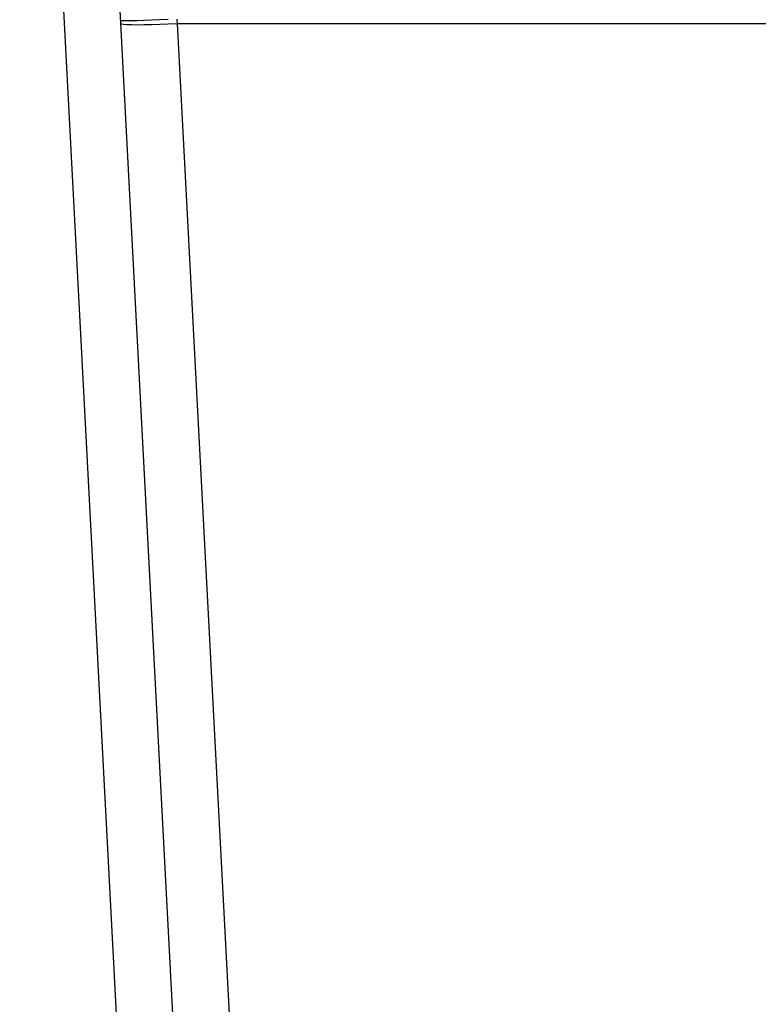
# Model space of a CAD drawing. Header units: millimetres. Extents: x 2060 to 2634, y 1467 to 1764.
# Tile 47 of 64: x 2548.73 to 2550.29, y 1569.43 to 1571.52. Entities that reach past the tile are written whole.
import ezdxf

# ---------------------------------------------------------------- set-up
doc = ezdxf.new("R2010")
doc.units = ezdxf.units.MM

msp = doc.modelspace()

# ---------------------------------------------------------------- linework, layer by layer
at = {"linetype": 'Continuous'}
for p, q in [((2548.7262, 1573.3158), (2549.0011, 1568.0708)), ((2548.8721, 1572.8192), (2549.1209, 1568.0708)), ((2549.0415, 1571.5173), (2549.0233, 1571.5165)), ((2549.0603, 1571.5183), (2549.0606, 1571.5082)), ((2548.9419, 1571.5146), (2548.9404, 1571.5149)), ((2548.9423, 1571.5073), (2548.9408, 1571.5082)), ((2548.9463, 1571.5143), (2548.9419, 1571.5146)), ((2548.9467, 1571.5066), (2548.9423, 1571.5073)), ((2548.9535, 1571.5143), (2548.9463, 1571.5143)), ((2548.954, 1571.5061), (2548.9467, 1571.5066)), ((2548.9634, 1571.5144), (2548.9535, 1571.5143)), ((2548.9638, 1571.5058), (2548.954, 1571.5061)), ((2548.9756, 1571.5147), (2548.9634, 1571.5144)), ((2548.976, 1571.5057), (2548.9638, 1571.5058)), ((2548.9899, 1571.5152), (2548.9756, 1571.5147)), ((2548.9903, 1571.5058), (2548.976, 1571.5057)), ((2549.0059, 1571.5158), (2548.9899, 1571.5152)), ((2549.0063, 1571.5061), (2548.9903, 1571.5058)), ((2549.0233, 1571.5165), (2549.0059, 1571.5158)), ((2549.0237, 1571.5066), (2549.0063, 1571.5061)), ((2549.0419, 1571.5073), (2549.0237, 1571.5066)), ((2549.0606, 1571.5082), (2549.0419, 1571.5073)), ((2551.0877, 1571.5082), (2549.0606, 1571.5082)), ((2549.0606, 1571.5082), (2549.2408, 1568.0708))]:
    msp.add_line(p, q, dxfattribs=at)

doc.saveas('drawing.dxf')
